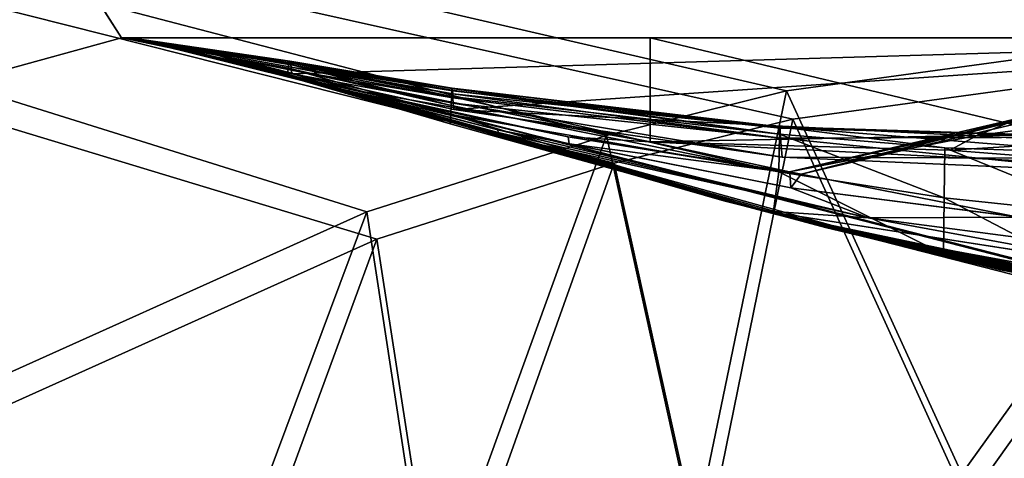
# Model space of a CAD drawing. Header units: metres. Extents: x 0 to 903, y -903 to 0.
# Tile 62 of 234: x 157 to 216, y -77 to -50. Entities that reach past the tile are written whole.
import ezdxf

# ---------------------------------------------------------------- set-up
doc = ezdxf.new("R2010")
doc.units = ezdxf.units.M

msp = doc.modelspace()

# ---------------------------------------------------------------- linework, layer by layer
at = {"layer": 'top0'}
for points in [[(155.845886, -53.630356, 2063.059814), (163.519562, -51.518902, 2063.059814), (133.377289, -4.519207, 2063.059814)], [(133.377289, -4.519207, 2063.059814), (163.519562, -51.518902, 2063.059814), (836.377136, -51.518902, 2063.059814)], [(842.079285, -37.838261, 2063.059814), (133.377289, -4.519207, 2063.059814), (836.377136, -51.518902, 2063.059814)], [(133.377289, -4.519207, 163.059708), (842.079285, -37.838261, 163.059708), (836.377136, -51.518902, 163.059708)], [(836.377136, -51.518902, 163.059708), (163.519562, -51.518902, 163.059708), (133.377289, -4.519207, 163.059708)], [(163.519562, -51.518902, 163.059708), (155.845886, -53.630356, 163.059708), (133.377289, -4.519207, 163.059708)], [(155.845886, -53.630356, 2063.059814), (155.845886, -53.630356, 163.059708), (163.519562, -51.518902, 2063.059814)], [(155.845886, -53.630356, 163.059708), (163.519562, -51.518902, 163.059708), (163.519562, -51.518902, 2063.059814)], [(836.377136, -51.518902, 163.059708), (495.105316, -51.518902, 182.490662), (163.519562, -51.518902, 163.059708)], [(495.105316, -51.518902, 182.490662), (411.783142, -51.518902, 184.444412), (163.519562, -51.518902, 163.059708)], [(163.519562, -51.518902, 163.059708), (411.783142, -51.518902, 184.444412), (328.691803, -51.518902, 189.861313)], [(328.691803, -51.518902, 189.861313), (246.046036, -51.518902, 198.713211), (163.519562, -51.518902, 163.059708)], [(246.046036, -51.518902, 198.713211), (164.056732, -51.518902, 210.95433), (163.519562, -51.518902, 163.059708)], [(163.519562, -51.518902, 163.059708), (164.056732, -51.518902, 210.95433), (163.554123, -51.518902, 617.920044)], [(163.554123, -51.518902, 617.920044), (163.555481, -51.518902, 660.920044), (163.519562, -51.518902, 163.059708)], [(163.555481, -51.518902, 660.920044), (163.554123, -51.518902, 1564.920044), (163.519562, -51.518902, 163.059708)], [(163.519562, -51.518902, 163.059708), (163.554123, -51.518902, 1564.920044), (163.519562, -51.518902, 2063.059814)], [(163.554123, -51.518902, 1564.920044), (163.554123, -51.518902, 1607.920044), (163.519562, -51.518902, 2063.059814)], [(163.519562, -51.518902, 2063.059814), (163.554123, -51.518902, 1607.920044), (164.056686, -51.520969, 1814.920044)], [(164.056686, -51.520969, 1814.920044), (164.056732, -51.518902, 2014.885742), (163.519562, -51.518902, 2063.059814)], [(164.056732, -51.518902, 2014.885742), (195.015411, -51.518902, 2019.916504), (163.519562, -51.518902, 2063.059814)], [(163.519562, -51.518902, 2063.059814), (195.015411, -51.518902, 2019.916504), (261.618591, -51.518902, 2029.060913)], [(261.618591, -51.518902, 2029.060913), (328.491486, -51.518902, 2035.961548), (163.519562, -51.518902, 2063.059814)], [(328.491486, -51.518902, 2035.961548), (395.558533, -51.518902, 2040.610718), (163.519562, -51.518902, 2063.059814)], [(163.519562, -51.518902, 2063.059814), (395.558533, -51.518902, 2040.610718), (462.743958, -51.518902, 2043.003296)], [(462.743958, -51.518902, 2043.003296), (529.971802, -51.518902, 2043.136353), (163.519562, -51.518902, 2063.059814)], [(529.971802, -51.518902, 2043.136353), (836.377136, -51.518902, 2063.059814), (163.519562, -51.518902, 2063.059814)], [(173.52063, -52.934925, 413.566772), (163.554123, -51.518902, 617.920044), (164.056732, -51.518902, 210.95433)], [(173.451996, -53.329876, 515.742798), (163.554123, -51.518902, 617.920044), (173.486313, -53.092232, 464.654144)], [(173.486313, -53.092232, 464.654144), (163.554123, -51.518902, 617.920044), (173.52063, -52.934925, 413.566772)], [(167.898392, -52.161442, 617.920044), (163.554123, -51.518902, 617.920044), (173.417679, -53.568127, 566.831421)], [(163.554123, -51.518902, 617.920044), (173.451996, -53.329876, 515.742798), (173.417679, -53.568127, 566.831421)], [(163.554123, -51.518902, 1607.920044), (164.056458, -51.527313, 1607.920044), (164.056686, -51.520969, 1814.920044)], [(163.555481, -51.518902, 660.920044), (163.554123, -51.518902, 617.920044), (167.8983, -52.161739, 618.872253)], [(163.554123, -51.518902, 617.920044), (167.898392, -52.161442, 617.920044), (167.8983, -52.161739, 618.872253)], [(163.555481, -51.518902, 660.920044), (167.899399, -52.161671, 1113.970093), (163.554123, -51.518902, 1564.920044)], [(167.899399, -52.161671, 1113.970093), (167.89949, -52.161705, 1348.571533), (163.554123, -51.518902, 1564.920044)], [(163.554123, -51.518902, 1564.920044), (167.89949, -52.161705, 1348.571533), (167.8983, -52.161739, 1564.920044)], [(164.056458, -51.527313, 1607.920044), (163.554123, -51.518902, 1607.920044), (167.8983, -52.161739, 1607.149292)], [(163.554123, -51.518902, 1607.920044), (163.554123, -51.518902, 1564.920044), (167.8983, -52.161739, 1607.149292)], [(167.8983, -52.161739, 1607.149292), (163.554123, -51.518902, 1564.920044), (167.8983, -52.161739, 1565.869141)], [(163.554123, -51.518902, 1564.920044), (167.8983, -52.161739, 1564.920044), (167.8983, -52.161739, 1565.869141)], [(167.899612, -52.161724, 660.920044), (163.555481, -51.518902, 660.920044), (167.8983, -52.161739, 659.947876)], [(163.555481, -51.518902, 660.920044), (167.8983, -52.161739, 618.872253), (167.8983, -52.161739, 659.947876)], [(167.899612, -52.161724, 660.920044), (167.899307, -52.161636, 886.787415), (163.555481, -51.518902, 660.920044)], [(167.899307, -52.161636, 886.787415), (167.899399, -52.161671, 1113.970093), (163.555481, -51.518902, 660.920044)], [(175.007919, -54.178242, 1763.864502), (164.056686, -51.520969, 1814.920044), (164.056458, -51.527313, 1607.920044)], [(167.8983, -52.161739, 1607.920044), (175.048019, -54.260456, 1659.901489), (164.056458, -51.527313, 1607.920044)], [(175.048019, -54.260456, 1659.901489), (175.027969, -54.219349, 1711.883057), (164.056458, -51.527313, 1607.920044)], [(164.056458, -51.527313, 1607.920044), (175.027969, -54.219349, 1711.883057), (175.007919, -54.178242, 1763.864502)], [(167.8983, -52.161739, 1607.149292), (167.8983, -52.161739, 1607.920044), (164.056458, -51.527313, 1607.920044)], [(164.056732, -51.518902, 2014.885742), (164.056686, -51.520969, 1814.920044), (177.057663, -54.583927, 1915.984985)], [(164.056686, -51.520969, 1814.920044), (177.113678, -54.699665, 1814.919922), (177.057663, -54.583927, 1915.984985)], [(177.113678, -54.699665, 1814.919922), (164.056686, -51.520969, 1814.920044), (175.007919, -54.178242, 1763.864502)], [(173.537796, -52.907787, 388.025146), (173.52063, -52.934925, 413.566772), (164.056732, -51.518902, 210.95433)], [(173.672958, -53.676762, 209.338318), (173.640747, -53.462013, 234.850525), (164.056732, -51.518902, 210.95433)], [(173.640747, -53.462013, 234.850525), (173.623581, -53.284733, 260.367004), (164.056732, -51.518902, 210.95433)], [(164.056732, -51.518902, 210.95433), (173.623581, -53.284733, 260.367004), (173.60643, -53.141262, 285.889526)], [(164.056732, -51.518902, 210.95433), (173.60643, -53.141262, 285.889526), (173.589264, -53.031731, 311.417328)], [(164.056732, -51.518902, 210.95433), (173.589264, -53.031731, 311.417328), (173.554947, -52.914909, 362.48587)], [(173.537796, -52.907787, 388.025146), (164.056732, -51.518902, 210.95433), (173.554947, -52.914909, 362.48587)], [(164.056732, -51.518902, 210.95433), (246.046036, -51.518902, 198.713211), (173.672958, -53.676762, 209.338318)], [(195.015411, -51.518902, 2019.916504), (164.056732, -51.518902, 2014.885742), (195.015533, -57.736118, 2019.916504)], [(164.056732, -51.518902, 2014.885742), (177.057663, -54.583927, 1915.984985), (195.015533, -57.736118, 2019.916504)], [(246.046036, -51.518902, 198.713211), (183.321152, -55.809826, 207.76532), (173.672958, -53.676762, 209.338318)], [(242.487976, -58.794342, 199.172501), (183.321152, -55.809826, 207.76532), (246.046036, -51.518902, 198.713211)], [(261.618591, -51.518902, 2029.060913), (195.015411, -51.518902, 2019.916504), (228.022522, -59.41581, 2024.733398)], [(228.022522, -59.41581, 2024.733398), (195.015411, -51.518902, 2019.916504), (195.015533, -57.736118, 2019.916504)], [(167.8983, -52.161739, 618.872253), (167.898392, -52.161442, 617.920044), (173.453018, -53.827175, 617.920044)], [(167.8983, -52.161739, 1564.920044), (167.89949, -52.161705, 1348.571533), (201.784515, -61.851376, 1564.920044)], [(167.899612, -52.161724, 660.920044), (167.8983, -52.161739, 659.947876), (201.784637, -61.850914, 660.920044)], [(167.8983, -52.161739, 659.947876), (201.784698, -61.850685, 659.694153), (201.784637, -61.850914, 660.920044)], [(201.784683, -61.851639, 619.125977), (167.8983, -52.161739, 618.872253), (183.11055, -56.650551, 617.920044)], [(183.11055, -56.650551, 617.920044), (167.8983, -52.161739, 618.872253), (173.453018, -53.827175, 617.920044)], [(201.784698, -61.850685, 659.694153), (167.8983, -52.161739, 659.947876), (262.915771, -76.547356, 619.510803)], [(262.915771, -76.547356, 619.510803), (167.8983, -52.161739, 659.947876), (205.475067, -62.839531, 619.151855)], [(167.8983, -52.161739, 659.947876), (201.784683, -61.851639, 619.125977), (205.475067, -62.839531, 619.151855)], [(167.8983, -52.161739, 659.947876), (167.8983, -52.161739, 618.872253), (201.784683, -61.851639, 619.125977)], [(200.816147, -61.594723, 1606.902344), (167.8983, -52.161739, 1607.149292), (259.673309, -75.856041, 1566.489624)], [(167.8983, -52.161739, 1607.149292), (201.815018, -61.859814, 1566.123047), (259.673309, -75.856041, 1566.489624)], [(167.8983, -52.161739, 1607.149292), (167.8983, -52.161739, 1565.869141), (201.815018, -61.859814, 1566.123047)], [(167.8983, -52.161739, 1607.149292), (200.816147, -61.594723, 1606.902344), (167.8983, -52.161739, 1607.920044)], [(200.816147, -61.594723, 1606.902344), (201.7854, -61.84811, 1607.920044), (167.8983, -52.161739, 1607.920044)], [(201.784515, -61.851376, 1564.920044), (201.815018, -61.859814, 1566.123047), (167.8983, -52.161739, 1564.920044)], [(201.815018, -61.859814, 1566.123047), (167.8983, -52.161739, 1565.869141), (167.8983, -52.161739, 1564.920044)], [(201.7854, -61.84811, 1607.920044), (185.985153, -57.323971, 1660.126465), (167.8983, -52.161739, 1607.920044)], [(185.985153, -57.323971, 1660.126465), (175.048019, -54.260456, 1659.901489), (167.8983, -52.161739, 1607.920044)], [(173.417679, -53.568127, 566.831421), (173.453018, -53.827175, 617.920044), (167.898392, -52.161442, 617.920044)], [(167.899399, -52.161671, 1113.970093), (167.899307, -52.161636, 886.787415), (199.464859, -61.249607, 1000.841492)], [(167.899307, -52.161636, 886.787415), (199.423431, -61.245594, 887.614563), (199.464859, -61.249607, 1000.841492)], [(199.423431, -61.245594, 887.614563), (167.899307, -52.161636, 886.787415), (200.45462, -61.515125, 774.292114)], [(167.899307, -52.161636, 886.787415), (167.899612, -52.161724, 660.920044), (200.45462, -61.515125, 774.292114)], [(199.464859, -61.249607, 1000.841492), (200.583374, -61.526745, 1113.927246), (167.899399, -52.161671, 1113.970093)], [(200.583374, -61.526745, 1113.927246), (202.784378, -62.0765, 1226.841309), (167.899399, -52.161671, 1113.970093)], [(167.899399, -52.161671, 1113.970093), (202.784378, -62.0765, 1226.841309), (167.89949, -52.161705, 1348.571533)], [(167.89949, -52.161705, 1348.571533), (210.446182, -63.992874, 1452.292236), (201.784515, -61.851376, 1564.920044)], [(202.784378, -62.0765, 1226.841309), (206.071442, -62.898582, 1339.614502), (167.89949, -52.161705, 1348.571533)], [(167.89949, -52.161705, 1348.571533), (206.071442, -62.898582, 1339.614502), (210.446182, -63.992874, 1452.292236)], [(200.45462, -61.515125, 774.292114), (167.899612, -52.161724, 660.920044), (201.784637, -61.850914, 660.920044)], [(173.417679, -53.568127, 566.831421), (173.451996, -53.329876, 515.742798), (183.133133, -56.108067, 566.619385)], [(183.15567, -55.565742, 515.318665), (173.451996, -53.329876, 515.742798), (173.486313, -53.092232, 464.654144)], [(183.133133, -56.108067, 566.619385), (173.451996, -53.329876, 515.742798), (183.15567, -55.565742, 515.318665)], [(183.178207, -55.024605, 464.017914), (173.486313, -53.092232, 464.654144), (173.52063, -52.934925, 413.566772)], [(183.15567, -55.565742, 515.318665), (173.486313, -53.092232, 464.654144), (183.178207, -55.024605, 464.017914)], [(183.200745, -54.641739, 412.719727), (173.52063, -52.934925, 413.566772), (173.537796, -52.907787, 388.025146)], [(183.178207, -55.024605, 464.017914), (173.52063, -52.934925, 413.566772), (183.200745, -54.641739, 412.719727)], [(183.212021, -54.551796, 387.074646), (183.200745, -54.641739, 412.719727), (173.537796, -52.907787, 388.025146)], [(183.212021, -54.551796, 387.074646), (173.537796, -52.907787, 388.025146), (173.554947, -52.914909, 362.48587)], [(173.589264, -53.031731, 311.417328), (183.223282, -54.529346, 361.434235), (173.554947, -52.914909, 362.48587)], [(173.554947, -52.914909, 362.48587), (183.223282, -54.529346, 361.434235), (183.212021, -54.551796, 387.074646)], [(173.60643, -53.141262, 285.889526), (183.245819, -54.686531, 310.173065), (173.589264, -53.031731, 311.417328)], [(173.589264, -53.031731, 311.417328), (183.245819, -54.686531, 310.173065), (183.223282, -54.529346, 361.434235)], [(173.623581, -53.284733, 260.367004), (183.25708, -54.865833, 284.555267), (173.60643, -53.141262, 285.889526)], [(173.60643, -53.141262, 285.889526), (183.25708, -54.865833, 284.555267), (183.245819, -54.686531, 310.173065)], [(183.268356, -55.112, 258.947876), (183.25708, -54.865833, 284.555267), (173.623581, -53.284733, 260.367004)], [(183.268356, -55.112, 258.947876), (173.623581, -53.284733, 260.367004), (173.640747, -53.462013, 234.850525)], [(183.133133, -56.108067, 566.619385), (183.11055, -56.650551, 617.920044), (173.417679, -53.568127, 566.831421)], [(183.11055, -56.650551, 617.920044), (173.453018, -53.827175, 617.920044), (173.417679, -53.568127, 566.831421)], [(183.279617, -55.424778, 233.352371), (173.640747, -53.462013, 234.850525), (173.672958, -53.676762, 209.338318)], [(183.279617, -55.424778, 233.352371), (183.268356, -55.112, 258.947876), (173.640747, -53.462013, 234.850525)], [(183.321152, -55.809826, 207.76532), (183.279617, -55.424778, 233.352371), (173.672958, -53.676762, 209.338318)], [(185.939606, -57.020672, 1764.539551), (177.113678, -54.699665, 1814.919922), (175.007919, -54.178242, 1763.864502)], [(175.027969, -54.219349, 1711.883057), (185.939606, -57.020672, 1764.539551), (175.007919, -54.178242, 1763.864502)], [(185.939606, -57.020672, 1764.539551), (175.027969, -54.219349, 1711.883057), (185.962387, -57.172321, 1712.333008)], [(175.027969, -54.219349, 1711.883057), (175.048019, -54.260456, 1659.901489), (185.962387, -57.172321, 1712.333008)], [(175.048019, -54.260456, 1659.901489), (185.985153, -57.323971, 1660.126465), (185.962387, -57.172321, 1712.333008)], [(177.057663, -54.583927, 1915.984985), (190.134262, -57.425838, 1917.032715), (195.015533, -57.736118, 2019.916504)], [(177.057663, -54.583927, 1915.984985), (177.113678, -54.699665, 1814.919922), (190.134262, -57.425838, 1917.032715)], [(202.734314, -57.279514, 411.083221), (183.200745, -54.641739, 412.719727), (183.212021, -54.551796, 387.074646)], [(183.223282, -54.529346, 361.434235), (202.757507, -56.835815, 359.402313), (183.212021, -54.551796, 387.074646)], [(202.757507, -56.835815, 359.402313), (202.734314, -57.279514, 411.083221), (183.212021, -54.551796, 387.074646)], [(183.245819, -54.686531, 310.173065), (202.757507, -56.835815, 359.402313), (183.223282, -54.529346, 361.434235)], [(177.113678, -54.699665, 1814.919922), (190.204208, -57.84536, 1814.920044), (190.134262, -57.425838, 1917.032715)], [(185.939606, -57.020672, 1764.539551), (190.204208, -57.84536, 1814.920044), (177.113678, -54.699665, 1814.919922)], [(202.687927, -59.522861, 514.499207), (183.15567, -55.565742, 515.318665), (183.178207, -55.024605, 464.017914)], [(202.734314, -57.279514, 411.083221), (183.178207, -55.024605, 464.017914), (183.200745, -54.641739, 412.719727)], [(202.687927, -59.522861, 514.499207), (183.178207, -55.024605, 464.017914), (202.734314, -57.279514, 411.083221)], [(183.25708, -54.865833, 284.555267), (202.780701, -56.914875, 307.768616), (183.245819, -54.686531, 310.173065)], [(183.245819, -54.686531, 310.173065), (202.780701, -56.914875, 307.768616), (202.757507, -56.835815, 359.402313)], [(202.803894, -57.514198, 256.204651), (183.25708, -54.865833, 284.555267), (183.268356, -55.112, 258.947876)], [(202.803894, -57.514198, 256.204651), (202.780701, -56.914875, 307.768616), (183.25708, -54.865833, 284.555267)], [(183.279617, -55.424778, 233.352371), (202.803894, -57.514198, 256.204651), (183.268356, -55.112, 258.947876)], [(204.034851, -59.664555, 1918.099487), (223.276917, -55.139194, 1866.549561), (220.748993, -55.503994, 1892.509155)], [(204.034851, -59.664555, 1918.099487), (216.7603, -62.176853, 1814.920166), (223.276917, -55.139194, 1866.549561)], [(202.687927, -59.522861, 514.499207), (183.133133, -56.108067, 566.619385), (183.15567, -55.565742, 515.318665)], [(183.321152, -55.809826, 207.76532), (202.890945, -58.636257, 204.723145), (183.279617, -55.424778, 233.352371)], [(202.890945, -58.636257, 204.723145), (202.803894, -57.514198, 256.204651), (183.279617, -55.424778, 233.352371)], [(218.445465, -55.986164, 1918.47937), (204.034851, -59.664555, 1918.099487), (220.748993, -55.503994, 1892.509155)], [(214.51239, -57.347279, 1970.436768), (230.33757, -55.274868, 1972.676636), (229.067688, -57.234612, 1998.718994)], [(214.51239, -57.347279, 1970.436768), (216.366531, -56.598942, 1944.456543), (230.33757, -55.274868, 1972.676636)], [(201.784729, -61.851192, 617.920044), (183.11055, -56.650551, 617.920044), (183.133133, -56.108067, 566.619385)], [(202.355499, -62.001911, 617.920044), (183.133133, -56.108067, 566.619385), (202.687927, -59.522861, 514.499207)], [(202.355499, -62.001911, 617.920044), (201.784729, -61.851192, 617.920044), (183.133133, -56.108067, 566.619385)], [(202.890945, -58.636257, 204.723145), (183.321152, -55.809826, 207.76532), (242.487976, -58.794342, 199.172501)], [(216.366531, -56.598942, 1944.456543), (203.339569, -59.516102, 1924.743042), (218.445465, -55.986164, 1918.47937)], [(203.339569, -59.516102, 1924.743042), (204.034851, -59.664555, 1918.099487), (218.445465, -55.986164, 1918.47937)], [(201.784729, -61.851192, 617.920044), (201.784683, -61.851639, 619.125977), (183.11055, -56.650551, 617.920044)], [(212.592529, -58.089329, 410.29837), (202.734314, -57.279514, 411.083221), (202.757507, -56.835815, 359.402313)], [(222.519089, -58.424892, 409.538544), (212.592529, -58.089329, 410.29837), (202.757507, -56.835815, 359.402313)], [(202.780701, -56.914875, 307.768616), (222.54425, -57.459869, 305.498657), (202.757507, -56.835815, 359.402313)], [(202.757507, -56.835815, 359.402313), (222.54425, -57.459869, 305.498657), (222.519089, -58.424892, 409.538544)], [(202.803894, -57.514198, 256.204651), (222.54425, -57.459869, 305.498657), (202.780701, -56.914875, 307.768616)], [(203.339569, -59.516102, 1924.743042), (216.366531, -56.598942, 1944.456543), (214.51239, -57.347279, 1970.436768)], [(208.028748, -62.259445, 1713.19873), (203.407745, -60.476341, 1814.920044), (185.939606, -57.020672, 1764.539551)], [(203.407745, -60.476341, 1814.920044), (190.204208, -57.84536, 1814.920044), (185.939606, -57.020672, 1764.539551)], [(185.962387, -57.172321, 1712.333008), (208.028748, -62.259445, 1713.19873), (185.939606, -57.020672, 1764.539551)], [(185.985153, -57.323971, 1660.126465), (208.028748, -62.259445, 1713.19873), (185.962387, -57.172321, 1712.333008)], [(208.028748, -62.259445, 1713.19873), (185.985153, -57.323971, 1660.126465), (201.7854, -61.84811, 1607.920044)], [(195.015533, -57.736118, 2019.916504), (190.134262, -57.425838, 1917.032715), (203.339569, -59.516102, 1924.743042)], [(190.134262, -57.425838, 1917.032715), (203.343964, -59.573231, 1918.047607), (203.339569, -59.516102, 1924.743042)], [(190.134262, -57.425838, 1917.032715), (190.204208, -57.84536, 1814.920044), (203.343964, -59.573231, 1918.047607)], [(195.015533, -57.736118, 2019.916504), (214.51239, -57.347279, 1970.436768), (212.883301, -58.234016, 1996.415771)], [(195.015533, -57.736118, 2019.916504), (203.339569, -59.516102, 1924.743042), (214.51239, -57.347279, 1970.436768)], [(212.546692, -61.066593, 514.106262), (202.687927, -59.522861, 514.499207), (202.734314, -57.279514, 411.083221)], [(212.546692, -61.066593, 514.106262), (202.734314, -57.279514, 411.083221), (212.592529, -58.089329, 410.29837)], [(222.669388, -59.516521, 201.849747), (222.54425, -57.459869, 305.498657), (202.803894, -57.514198, 256.204651)], [(202.890945, -58.636257, 204.723145), (222.669388, -59.516521, 201.849747), (202.803894, -57.514198, 256.204651)], [(212.883301, -58.234016, 1996.415771), (214.51239, -57.347279, 1970.436768), (229.067688, -57.234612, 1998.718994)], [(212.883301, -58.234016, 1996.415771), (229.067688, -57.234612, 1998.718994), (228.022522, -59.41581, 2024.733398)], [(190.204208, -57.84536, 1814.920044), (203.407745, -60.476341, 1814.920044), (203.343964, -59.573231, 1918.047607)], [(228.022522, -59.41581, 2024.733398), (195.015533, -57.736118, 2019.916504), (212.883301, -58.234016, 1996.415771)], [(222.493912, -62.119656, 513.725769), (212.546692, -61.066593, 514.106262), (212.592529, -58.089329, 410.29837)], [(222.493912, -62.119656, 513.725769), (212.592529, -58.089329, 410.29837), (222.519089, -58.424892, 409.538544)], [(222.669388, -59.516521, 201.849747), (202.890945, -58.636257, 204.723145), (242.487976, -58.794342, 199.172501)], [(212.50415, -64.427765, 617.911316), (202.355499, -62.001911, 617.920044), (202.687927, -59.522861, 514.499207)], [(212.50415, -64.427765, 617.911316), (202.687927, -59.522861, 514.499207), (212.546692, -61.066593, 514.106262)], [(203.339569, -59.516102, 1924.743042), (203.343964, -59.573231, 1918.047607), (204.034851, -59.664555, 1918.099487)], [(203.343964, -59.573231, 1918.047607), (203.407745, -60.476341, 1814.920044), (204.034851, -59.664555, 1918.099487)], [(204.034851, -59.664555, 1918.099487), (203.407745, -60.476341, 1814.920044), (216.7603, -62.176853, 1814.920166)], [(217.018555, -62.221748, 1813.093262), (203.407745, -60.476341, 1814.920044), (208.028748, -62.259445, 1713.19873)], [(217.018555, -62.221748, 1813.093262), (216.7603, -62.176853, 1814.920166), (203.407745, -60.476341, 1814.920044)], [(199.464859, -61.249607, 1000.841492), (199.423431, -61.245594, 887.614563), (232.172501, -68.803368, 1000.864014)], [(199.423431, -61.245594, 887.614563), (232.088806, -68.822403, 887.675659), (232.172501, -68.803368, 1000.864014)], [(199.423431, -61.245594, 887.614563), (200.45462, -61.515125, 774.292114), (232.088806, -68.822403, 887.675659)], [(232.172501, -68.803368, 1000.864014), (217.408646, -65.698387, 1113.927246), (199.464859, -61.249607, 1000.841492)], [(217.408646, -65.698387, 1113.927246), (200.583374, -61.526745, 1113.927246), (199.464859, -61.249607, 1000.841492)], [(201.784637, -61.850914, 660.920044), (202.559509, -62.058826, 660.920044), (200.45462, -61.515125, 774.292114)], [(202.559509, -62.058826, 660.920044), (234.150482, -69.137497, 774.361389), (200.45462, -61.515125, 774.292114)], [(200.45462, -61.515125, 774.292114), (234.150482, -69.137497, 774.361389), (232.088806, -68.822403, 887.675659)], [(217.408646, -65.698387, 1113.927246), (220.704483, -66.321396, 1226.853516), (200.583374, -61.526745, 1113.927246)], [(220.704483, -66.321396, 1226.853516), (202.784378, -62.0765, 1226.841309), (200.583374, -61.526745, 1113.927246)], [(259.673309, -75.856041, 1566.489624), (201.783432, -61.855579, 1606.895508), (200.816147, -61.594723, 1606.902344)], [(200.816147, -61.594723, 1606.902344), (201.783432, -61.855579, 1606.895508), (201.7854, -61.84811, 1607.920044)], [(222.470947, -66.265724, 617.887695), (212.50415, -64.427765, 617.911316), (212.546692, -61.066593, 514.106262)], [(222.470947, -66.265724, 617.887695), (212.546692, -61.066593, 514.106262), (222.493912, -62.119656, 513.725769)], [(201.7854, -61.84811, 1607.920044), (201.783432, -61.855579, 1606.895508), (227.414764, -65.848351, 1608.008057)], [(201.783432, -61.855579, 1606.895508), (229.592499, -68.974518, 1606.709106), (227.568619, -65.874153, 1606.790283)], [(229.592499, -68.974518, 1606.709106), (201.783432, -61.855579, 1606.895508), (259.673309, -75.856041, 1566.489624)], [(201.783432, -61.855579, 1606.895508), (227.568619, -65.874153, 1606.790283), (227.414764, -65.848351, 1608.008057)], [(210.446182, -63.992874, 1452.292236), (215.90416, -65.360268, 1564.91333), (201.784515, -61.851376, 1564.920044)], [(215.90416, -65.360268, 1564.91333), (201.815018, -61.859814, 1566.123047), (201.784515, -61.851376, 1564.920044)], [(201.784637, -61.850914, 660.920044), (201.784698, -61.850685, 659.694153), (202.559509, -62.058826, 660.920044)], [(201.784683, -61.851639, 619.125977), (201.784729, -61.851192, 617.920044), (202.355499, -62.001911, 617.920044)], [(205.475067, -62.839531, 619.151855), (201.784683, -61.851639, 619.125977), (202.355499, -62.001911, 617.920044)], [(201.784698, -61.850685, 659.694153), (259.64624, -75.850227, 659.327576), (228.78595, -68.052544, 659.531799)], [(259.64624, -75.850227, 659.327576), (201.784698, -61.850685, 659.694153), (320.985687, -87.293312, 619.792175)], [(320.985687, -87.293312, 619.792175), (201.784698, -61.850685, 659.694153), (262.915771, -76.547356, 619.510803)], [(201.784698, -61.850685, 659.694153), (228.78595, -68.052544, 659.531799), (202.559509, -62.058826, 660.920044)], [(227.414764, -65.848351, 1608.008057), (208.028748, -62.259445, 1713.19873), (201.7854, -61.84811, 1607.920044)], [(259.673309, -75.856041, 1566.489624), (201.815018, -61.859814, 1566.123047), (241.961243, -70.323357, 1566.344727)], [(241.961243, -70.323357, 1566.344727), (201.815018, -61.859814, 1566.123047), (215.90416, -65.360268, 1564.91333)], [(202.355499, -62.001911, 617.920044), (212.50415, -64.427765, 617.911316), (205.475067, -62.839531, 619.151855)], [(202.559509, -62.058826, 660.920044), (238.357788, -69.748291, 660.964905), (234.150482, -69.137497, 774.361389)], [(202.559509, -62.058826, 660.920044), (228.78595, -68.052544, 659.531799), (238.357788, -69.748291, 660.964905)], [(206.071442, -62.898582, 1339.614502), (202.784378, -62.0765, 1226.841309), (225.626099, -67.25737, 1339.64624)], [(202.784378, -62.0765, 1226.841309), (220.704483, -66.321396, 1226.853516), (225.626099, -67.25737, 1339.64624)], [(219.254761, -63.745556, 1713.610474), (217.018555, -62.221748, 1813.093262), (208.028748, -62.259445, 1713.19873)], [(219.254761, -63.745556, 1713.610474), (208.028748, -62.259445, 1713.19873), (227.414764, -65.848351, 1608.008057)], [(212.50415, -64.427765, 617.911316), (222.470947, -66.265724, 617.887695), (205.475067, -62.839531, 619.151855)], [(205.475067, -62.839531, 619.151855), (222.470947, -66.265724, 617.887695), (230.378021, -67.422646, 619.271851)], [(262.915771, -76.547356, 619.510803), (205.475067, -62.839531, 619.151855), (230.378021, -67.422646, 619.271851)], [(206.071442, -62.898582, 1339.614502), (232.175888, -68.506149, 1452.327759), (210.446182, -63.992874, 1452.292236)], [(225.626099, -67.25737, 1339.64624), (232.175888, -68.506149, 1452.327759), (206.071442, -62.898582, 1339.614502)], [(232.175888, -68.506149, 1452.327759), (240.344864, -70.067604, 1564.870239), (210.446182, -63.992874, 1452.292236)], [(240.344864, -70.067604, 1564.870239), (215.90416, -65.360268, 1564.91333), (210.446182, -63.992874, 1452.292236)], [(240.344864, -70.067604, 1564.870239), (241.961243, -70.323357, 1566.344727), (215.90416, -65.360268, 1564.91333)]]:
    msp.add_3dface(points, dxfattribs=at)
at = {"layer": 'top0123413'}
for points in [[(244.305313, -50.274853, 160.059708), (232.940308, -50.608002, 160.059708), (20.424814, -12.458053, 160.059708)], [(20.424814, -12.458053, 160.059708), (232.940308, -50.608002, 160.059708), (203.154327, -54.688896, 160.059708)], [(203.154327, -54.688896, 160.059708), (192.413025, -57.342831, 160.059708), (20.424814, -12.458053, 160.059708)], [(192.413025, -57.342831, 160.059708), (178.132599, -61.90757, 160.059708), (20.424814, -12.458053, 160.059708)], [(20.424814, -12.458053, 160.059708), (178.132599, -61.90757, 160.059708), (151.634583, -73.835762, 160.059708)], [(203.52211, -56.381451, 163.059708), (233.041275, -52.337105, 163.059708), (20.424814, -15.458053, 163.059708)], [(233.041275, -52.337105, 163.059708), (244.305313, -52.006905, 163.059708), (20.424814, -15.458053, 163.059708)], [(20.424814, -15.458053, 163.059708), (244.305313, -52.006905, 163.059708), (882.116272, -15.461334, 163.059708)], [(152.462036, -75.357376, 163.059708), (178.722626, -63.53603, 163.059708), (20.424814, -15.458053, 163.059708)], [(178.722626, -63.53603, 163.059708), (192.87619, -59.01181, 163.059708), (20.424814, -15.458053, 163.059708)], [(20.424814, -15.458053, 163.059708), (192.87619, -59.01181, 163.059708), (203.52211, -56.381451, 163.059708)], [(213.60553, -77.537285, 117.693382), (203.154327, -54.688896, 160.059708), (232.940308, -50.608002, 160.059708)], [(229.33046, -75.495567, 117.524498), (213.60553, -77.537285, 117.693382), (232.940308, -50.608002, 160.059708)], [(233.041275, -52.337105, 163.059708), (203.52211, -56.381451, 163.059708), (213.92392, -79.254364, 120.668716)], [(229.476379, -77.234627, 120.501686), (233.041275, -52.337105, 163.059708), (213.92392, -79.254364, 120.668716)], [(197.676346, -81.181343, 117.845009), (192.413025, -57.342831, 160.059708), (203.154327, -54.688896, 160.059708)], [(213.60553, -77.537285, 117.693382), (197.676346, -81.181343, 117.845009), (203.154327, -54.688896, 160.059708)], [(203.52211, -56.381451, 163.059708), (192.87619, -59.01181, 163.059708), (198.150421, -82.862846, 120.818863)], [(213.92392, -79.254364, 120.668716), (203.52211, -56.381451, 163.059708), (198.150421, -82.862846, 120.818863)], [(181.883881, -86.467819, 117.974686), (178.132599, -61.90757, 160.059708), (192.413025, -57.342831, 160.059708)], [(197.676346, -81.181343, 117.845009), (181.883881, -86.467819, 117.974686), (192.413025, -57.342831, 160.059708)], [(192.87619, -59.01181, 163.059708), (178.722626, -63.53603, 163.059708), (182.520538, -88.095657, 120.947189)], [(198.150421, -82.862846, 120.818863), (192.87619, -59.01181, 163.059708), (182.520538, -88.095657, 120.947189)], [(166.368546, -93.45578, 118.079933), (151.634583, -73.835762, 160.059708), (178.132599, -61.90757, 160.059708)], [(181.883881, -86.467819, 117.974686), (166.368546, -93.45578, 118.079933), (178.132599, -61.90757, 160.059708)], [(178.722626, -63.53603, 163.059708), (152.462036, -75.357376, 163.059708), (167.182159, -95.003593, 121.051247)], [(182.520538, -88.095657, 120.947189), (178.722626, -63.53603, 163.059708), (167.182159, -95.003593, 121.051247)], [(166.368546, -93.45578, 118.079933), (151.383621, -102.141632, 118.157684), (151.634583, -73.835762, 160.059708)], [(599.026855, -599.023621, 106.499786), (74.938576, -244.304413, 117.34655), (244.305359, -74.93528, 117.346581)], [(74.938576, -244.304413, 117.34655), (75.496498, -229.329498, 117.524498), (244.305359, -74.93528, 117.346581)], [(244.305359, -74.93528, 117.346581), (75.496498, -229.329498, 117.524498), (229.33046, -75.495567, 117.524498)], [(75.496498, -229.329498, 117.524498), (213.60553, -77.537285, 117.693382), (229.33046, -75.495567, 117.524498)], [(167.182159, -95.003593, 121.051247), (152.462036, -75.357376, 163.059708), (152.348343, -103.600594, 121.12822)]]:
    msp.add_3dface(points, dxfattribs=at)

doc.saveas('drawing.dxf')
